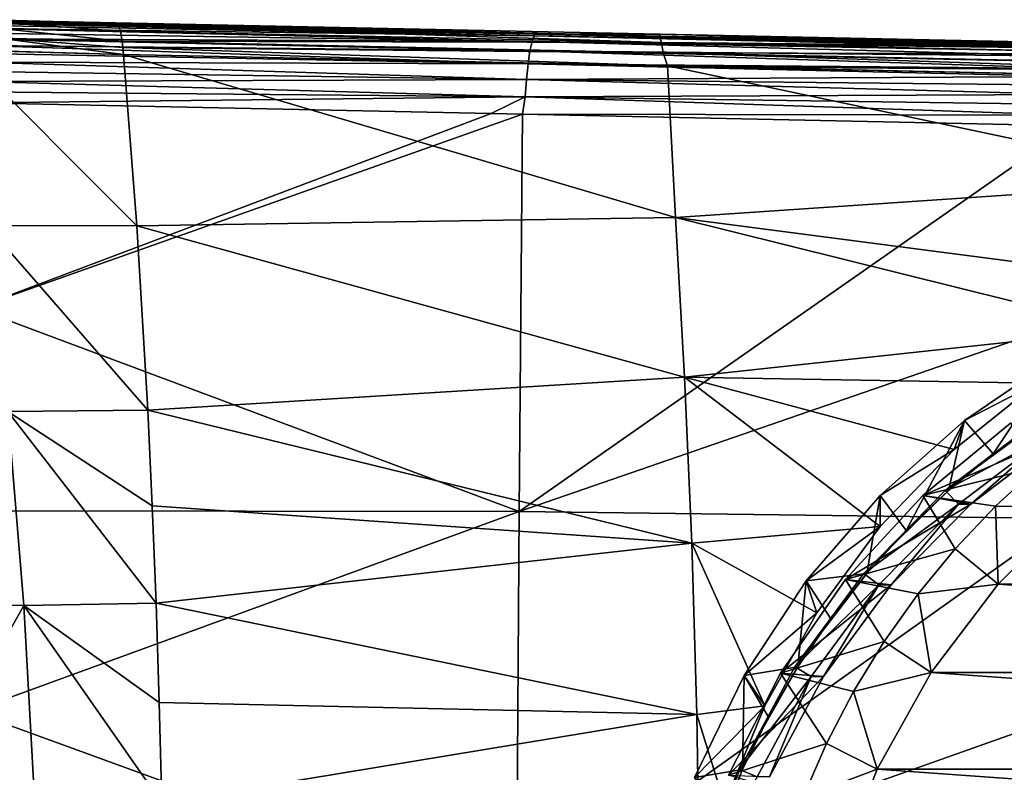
# Model space of a CAD drawing. Header units: metres. Extents: x -27 to 243, y -26 to 26.
# Tile 82 of 88: x 204 to 218, y 5 to 15. Entities that reach past the tile are written whole.
import ezdxf

# ---------------------------------------------------------------- set-up
doc = ezdxf.new("R2010")
doc.units = ezdxf.units.M
doc.layers.add('solid_ASS_SW0001', color=7, linetype='CONTINUOUS')

msp = doc.modelspace()

# ---------------------------------------------------------------- linework, layer by layer
at = {"layer": 'solid_ASS_SW0001'}
for points in [[(202.988174, 15.356113, 132.915359), (204.332657, 15.322329, 135.907257), (204.686844, 15.322054, 133.194702)], [(203.507889, 15.354097, 130.232178), (202.988174, 15.356113, 132.915359), (204.686844, 15.322054, 133.194702)], [(205.04068, 15.321774, 130.487106), (204.027527, 15.352083, 127.548981), (203.507889, 15.354097, 130.232178)], [(204.857513, 15.321918, 131.888535), (205.04068, 15.321774, 130.487106), (203.507889, 15.354097, 130.232178)], [(203.507889, 15.354097, 130.232178), (204.686844, 15.322054, 133.194702), (204.857513, 15.321918, 131.888535)], [(211.639389, 15.136594, 139.751373), (203.940353, 15.285421, 138.896957), (203.920471, 15.23938, 139.044556)], [(211.639389, 15.136594, 139.751373), (203.961075, 15.313292, 138.74501), (203.940353, 15.285421, 138.896957)], [(203.961075, 15.313292, 138.74501), (211.641495, 15.161699, 139.498795), (203.982544, 15.322595, 138.590927)], [(211.639389, 15.136594, 139.751373), (211.641495, 15.161699, 139.498795), (203.961075, 15.313292, 138.74501)], [(203.96463, 15.365916, 124.758194), (204.858032, 15.341974, 124.940536), (205.764313, 15.313796, 124.958344)], [(204.010956, 15.336893, 124.524101), (203.96463, 15.365916, 124.758194), (205.764313, 15.313796, 124.958344)], [(204.027527, 15.352083, 127.548981), (204.858032, 15.341974, 124.940536), (203.96463, 15.365916, 124.758194)], [(211.198975, 15.17099, 139.448441), (204.332657, 15.322329, 135.907257), (203.982544, 15.322595, 138.590927)], [(211.198975, 15.17099, 139.448441), (203.982544, 15.322595, 138.590927), (211.641495, 15.161699, 139.498795)], [(204.010956, 15.336893, 124.524101), (205.764313, 15.313796, 124.958344), (205.780624, 15.29134, 124.838959)], [(204.010956, 15.336893, 124.524101), (205.780624, 15.29134, 124.838959), (205.810806, 15.203319, 124.612755)], [(204.060547, 15.248016, 124.297935), (204.010956, 15.336893, 124.524101), (205.810806, 15.203319, 124.612755)], [(204.027527, 15.352083, 127.548981), (205.394089, 15.321492, 127.783035), (204.858032, 15.341974, 124.940536)], [(205.04068, 15.321774, 130.487106), (205.394089, 15.321492, 127.783035), (204.027527, 15.352083, 127.548981)], [(211.198975, 15.17099, 139.448441), (204.686844, 15.322054, 133.194702), (204.332657, 15.322329, 135.907257)], [(211.198975, 15.17099, 139.448441), (204.857513, 15.321918, 131.888535), (204.686844, 15.322054, 133.194702)], [(211.198975, 15.17099, 139.448441), (205.04068, 15.321774, 130.487106), (204.857513, 15.321918, 131.888535)], [(204.858032, 15.341974, 124.940536), (205.747482, 15.321211, 125.079491), (205.764313, 15.313796, 124.958344)], [(205.394089, 15.321492, 127.783035), (205.747482, 15.321211, 125.079491), (204.858032, 15.341974, 124.940536)], [(211.198975, 15.17099, 139.448441), (205.394089, 15.321492, 127.783035), (205.04068, 15.321774, 130.487106)], [(211.198975, 15.17099, 139.448441), (205.747482, 15.321211, 125.079491), (205.394089, 15.321492, 127.783035)], [(205.747482, 15.321211, 125.079491), (213.416275, 15.159902, 126.06823), (213.40625, 15.131695, 125.824989)], [(205.764313, 15.313796, 124.958344), (205.747482, 15.321211, 125.079491), (213.40625, 15.131695, 125.824989)], [(211.641495, 15.161699, 139.498795), (213.416275, 15.159902, 126.06823), (205.747482, 15.321211, 125.079491)], [(211.198975, 15.17099, 139.448441), (211.641495, 15.161699, 139.498795), (205.747482, 15.321211, 125.079491)], [(205.780624, 15.29134, 124.838959), (205.764313, 15.313796, 124.958344), (213.40625, 15.131695, 125.824989)], [(205.780624, 15.29134, 124.838959), (213.40625, 15.131695, 125.824989), (213.434113, 15.042705, 125.594597)], [(205.810806, 15.203319, 124.612755), (205.780624, 15.29134, 124.838959), (213.434113, 15.042705, 125.594597)], [(211.60965, 15.058658, 140.00412), (203.901443, 15.175818, 139.185669), (203.883209, 15.095662, 139.318192)], [(211.60965, 15.058658, 140.00412), (203.920471, 15.23938, 139.044556), (203.901443, 15.175818, 139.185669)], [(211.639389, 15.136594, 139.751373), (203.920471, 15.23938, 139.044556), (211.60965, 15.058658, 140.00412)], [(204.060547, 15.248016, 124.297935), (205.810806, 15.203319, 124.612755), (205.836212, 15.062544, 124.414352)], [(204.102158, 15.104932, 124.099709), (204.060547, 15.248016, 124.297935), (205.836212, 15.062544, 124.414352)], [(205.836212, 15.062544, 124.414352), (205.810806, 15.203319, 124.612755), (213.434113, 15.042705, 125.594597)], [(211.639389, 15.136594, 139.751373), (211.60965, 15.058658, 140.00412), (219.330475, 14.962232, 140.653687)], [(211.639389, 15.136594, 139.751373), (219.363464, 14.999657, 140.346298), (211.641495, 15.161699, 139.498795)], [(211.639389, 15.136594, 139.751373), (219.347046, 14.990235, 140.501114), (219.363464, 14.999657, 140.346298)], [(211.639389, 15.136594, 139.751373), (219.330475, 14.962232, 140.653687), (219.347046, 14.990235, 140.501114)], [(211.641495, 15.161699, 139.498795), (219.363464, 14.999657, 140.346298), (213.416275, 15.159902, 126.06823)], [(221.011261, 14.992723, 126.966522), (213.40625, 15.131695, 125.824989), (213.416275, 15.159902, 126.06823)], [(221.027145, 14.969933, 126.846161), (213.434113, 15.042705, 125.594597), (213.40625, 15.131695, 125.824989)], [(221.011261, 14.992723, 126.966522), (221.027145, 14.969933, 126.846161), (213.40625, 15.131695, 125.824989)], [(220.994736, 15.00038, 127.088707), (221.011261, 14.992723, 126.966522), (213.416275, 15.159902, 126.06823)], [(213.946503, 15.148748, 126.136559), (220.994736, 15.00038, 127.088707), (213.416275, 15.159902, 126.06823)], [(219.363464, 14.999657, 140.346298), (213.946503, 15.148748, 126.136559), (213.416275, 15.159902, 126.06823)], [(220.179108, 14.999925, 133.717468), (220.994736, 15.00038, 127.088707), (213.946503, 15.148748, 126.136559)], [(219.363464, 14.999657, 140.346298), (220.179108, 14.999925, 133.717468), (213.946503, 15.148748, 126.136559)], [(211.553482, 14.741962, 140.450867), (203.865952, 15.000066, 139.440186), (203.850067, 14.890396, 139.549942)], [(211.580322, 14.925329, 140.243088), (203.883209, 15.095662, 139.318192), (203.865952, 15.000066, 139.440186)], [(211.580322, 14.925329, 140.243088), (203.865952, 15.000066, 139.440186), (211.553482, 14.741962, 140.450867)], [(211.60965, 15.058658, 140.00412), (203.883209, 15.095662, 139.318192), (211.580322, 14.925329, 140.243088)], [(204.102158, 15.104932, 124.099709), (205.846649, 14.974853, 124.329338), (205.855347, 14.877342, 124.255562)], [(204.102158, 15.104932, 124.099709), (205.855347, 14.877342, 124.255562), (204.139816, 14.922441, 123.947342)], [(204.102158, 15.104932, 124.099709), (205.836212, 15.062544, 124.414352), (205.846649, 14.974853, 124.329338)], [(205.836212, 15.062544, 124.414352), (213.434113, 15.042705, 125.594597), (213.457123, 14.899174, 125.392868)], [(205.846649, 14.974853, 124.329338), (205.836212, 15.062544, 124.414352), (213.457123, 14.899174, 125.392868)], [(211.60965, 15.058658, 140.00412), (211.580322, 14.925329, 140.243088), (219.297867, 14.852378, 140.943222)], [(211.60965, 15.058658, 140.00412), (219.313995, 14.916062, 140.801743), (219.330475, 14.962232, 140.653687)], [(211.60965, 15.058658, 140.00412), (219.297867, 14.852378, 140.943222), (219.313995, 14.916062, 140.801743)], [(221.056061, 14.880591, 126.618233), (213.457123, 14.899174, 125.392868), (213.434113, 15.042705, 125.594597)], [(221.027145, 14.969933, 126.846161), (221.056061, 14.880591, 126.618233), (213.434113, 15.042705, 125.594597)], [(203.560898, 14.940341, 123.805214), (205.855347, 14.877342, 124.255562), (206.041519, 12.460463, 122.833473)], [(204.139816, 14.922441, 123.947342), (205.855347, 14.877342, 124.255562), (203.560898, 14.940341, 123.805214)], [(203.560898, 14.940341, 123.805214), (206.041519, 12.460463, 122.833473), (203.926788, 12.463377, 122.381622)], [(211.553482, 14.741962, 140.450867), (203.850067, 14.890396, 139.549942), (203.835602, 14.768382, 139.645721)], [(205.846649, 14.974853, 124.329338), (213.517288, 14.715104, 125.241989), (205.855347, 14.877342, 124.255562)], [(205.846649, 14.974853, 124.329338), (213.457123, 14.899174, 125.392868), (213.517288, 14.715104, 125.241989)], [(205.855347, 14.877342, 124.255562), (213.517288, 14.715104, 125.241989), (213.629791, 12.578229, 123.963844)], [(206.041519, 12.460463, 122.833473), (205.855347, 14.877342, 124.255562), (213.629791, 12.578229, 123.963844)], [(211.580322, 14.925329, 140.243088), (211.553482, 14.741962, 140.450867), (219.267502, 14.676372, 141.198349)], [(211.580322, 14.925329, 140.243088), (219.282288, 14.772091, 141.076065), (219.297867, 14.852378, 140.943222)], [(211.580322, 14.925329, 140.243088), (219.267502, 14.676372, 141.198349), (219.282288, 14.772091, 141.076065)], [(221.089172, 14.649, 126.333504), (213.517288, 14.715104, 125.241989), (213.457123, 14.899174, 125.392868)], [(221.079742, 14.737839, 126.418747), (221.089172, 14.649, 126.333504), (213.457123, 14.899174, 125.392868)], [(221.056061, 14.880591, 126.618233), (221.079742, 14.737839, 126.418747), (213.457123, 14.899174, 125.392868)], [(211.530991, 14.520905, 140.613388), (203.835602, 14.768382, 139.645721), (203.822937, 14.635883, 139.726196)], [(211.553482, 14.741962, 140.450867), (203.835602, 14.768382, 139.645721), (211.530991, 14.520905, 140.613388)], [(211.553482, 14.741962, 140.450867), (211.530991, 14.520905, 140.613388), (219.253723, 14.566607, 141.308289)], [(211.553482, 14.741962, 140.450867), (219.253723, 14.566607, 141.308289), (219.267502, 14.676372, 141.198349)], [(213.517288, 14.715104, 125.241989), (221.096756, 14.55023, 126.259804), (221.206085, 13.090888, 125.371216)], [(214.067139, 14.703626, 125.313156), (221.096756, 14.55023, 126.259804), (213.517288, 14.715104, 125.241989)], [(213.517288, 14.715104, 125.241989), (221.206085, 13.090888, 125.371216), (213.629791, 12.578229, 123.963844)], [(221.089172, 14.649, 126.333504), (214.067139, 14.703626, 125.313156), (213.517288, 14.715104, 125.241989)], [(221.089172, 14.649, 126.333504), (221.096756, 14.55023, 126.259804), (214.067139, 14.703626, 125.313156)], [(211.530991, 14.520905, 140.613388), (203.822937, 14.635883, 139.726196), (203.813675, 14.494783, 139.790482)], [(211.530991, 14.520905, 140.613388), (219.24115, 14.444343, 141.404358), (219.253723, 14.566607, 141.308289)], [(211.514053, 14.278844, 140.723099), (203.813675, 14.494783, 139.790482), (203.808548, 14.347289, 139.837753)], [(211.530991, 14.520905, 140.613388), (203.813675, 14.494783, 139.790482), (211.514053, 14.278844, 140.723099)], [(211.530991, 14.520905, 140.613388), (211.514053, 14.278844, 140.723099), (219.22995, 14.311388, 141.485138)], [(211.530991, 14.520905, 140.613388), (219.22995, 14.311388, 141.485138), (219.24115, 14.444343, 141.404358)], [(211.514053, 14.278844, 140.723099), (203.808548, 14.347289, 139.837753), (203.80777, 14.196465, 139.867111)], [(211.514053, 14.278844, 140.723099), (219.220322, 14.169816, 141.549393), (219.22995, 14.311388, 141.485138)], [(203.763641, 11.301694, 140.21489), (211.03186, 14.04285, 140.726105), (203.80777, 14.196465, 139.867111)], [(211.03186, 14.04285, 140.726105), (211.514053, 14.278844, 140.723099), (203.80777, 14.196465, 139.867111)], [(211.03186, 14.04285, 140.726105), (211.476608, 14.033485, 140.776718), (211.514053, 14.278844, 140.723099)], [(211.514053, 14.278844, 140.723099), (211.476608, 14.033485, 140.776718), (219.212372, 14.021747, 141.596252)], [(211.514053, 14.278844, 140.723099), (219.212372, 14.021747, 141.596252), (219.220322, 14.169816, 141.549393)], [(203.763641, 11.301694, 140.21489), (211.476608, 14.033485, 140.776718), (211.03186, 14.04285, 140.726105)], [(211.42775, 8.435673, 141.370422), (211.476608, 14.033485, 140.776718), (203.763641, 11.301694, 140.21489)], [(211.42775, 8.435673, 141.370422), (219.206284, 13.871444, 141.624878), (211.476608, 14.033485, 140.776718)], [(211.476608, 14.033485, 140.776718), (219.206284, 13.871444, 141.624878), (219.212372, 14.021747, 141.596252)], [(219.166565, 11.107761, 141.947372), (219.206284, 13.871444, 141.624878), (211.42775, 8.435673, 141.370422)], [(213.629791, 12.578229, 123.963844), (221.206085, 13.090888, 125.371216), (221.303833, 11.577252, 124.576851)], [(206.041519, 12.460463, 122.833473), (213.629791, 12.578229, 123.963844), (213.757919, 10.327747, 122.899376)], [(213.629791, 12.578229, 123.963844), (221.303833, 11.577252, 124.576851), (219.980988, 11.000564, 124.096779)], [(213.629791, 12.578229, 123.963844), (219.980988, 11.000564, 124.096779), (213.757919, 10.327747, 122.899376)], [(203.926788, 12.463377, 122.381622), (206.041519, 12.460463, 122.833473), (206.19548, 9.863839, 121.657394)], [(203.926788, 12.463377, 122.381622), (206.19548, 9.863839, 121.657394), (204.225098, 9.843403, 121.226051)], [(206.19548, 9.863839, 121.657394), (206.041519, 12.460463, 122.833473), (213.757919, 10.327747, 122.899376)], [(211.42775, 8.435673, 141.370422), (203.763641, 11.301694, 140.21489), (203.729889, 8.44451, 140.480881)], [(219.135696, 8.337673, 142.198257), (219.166565, 11.107761, 141.947372), (211.42775, 8.435673, 141.370422)], [(213.757919, 10.327747, 122.899376), (219.980988, 11.000564, 124.096779), (218.722809, 10.242258, 123.571953)], [(219.01297, 10.608798, 125.352844), (217.700851, 9.718543, 125.121483), (218.722809, 10.242258, 123.571953)], [(218.106873, 9.246249, 125.903877), (217.700851, 9.718543, 125.121483), (219.01297, 10.608798, 125.352844)], [(218.773849, 9.716476, 126.021477), (218.106873, 9.246249, 125.903877), (219.01297, 10.608798, 125.352844)], [(206.19548, 9.863839, 121.657394), (213.757919, 10.327747, 122.899376), (213.858902, 7.986833, 122.048271)], [(213.757919, 10.327747, 122.899376), (218.722809, 10.242258, 123.571953), (217.557678, 9.309622, 123.027489)], [(213.757919, 10.327747, 122.899376), (217.557678, 9.309622, 123.027489), (216.515671, 8.221986, 122.493881)], [(213.757919, 10.327747, 122.899376), (216.515671, 8.221986, 122.493881), (213.858902, 7.986833, 122.048271)], [(217.700851, 9.718543, 125.121483), (217.557678, 9.309622, 123.027489), (218.722809, 10.242258, 123.571953)], [(204.225098, 9.843403, 121.226051), (206.19548, 9.863839, 121.657394), (206.259048, 8.515562, 121.171799)], [(206.259048, 8.515562, 121.171799), (206.19548, 9.863839, 121.657394), (213.858902, 7.986833, 122.048271)], [(204.225098, 9.843403, 121.226051), (204.451553, 7.111631, 120.348869), (202.65535, 7.149414, 119.716339)], [(204.225098, 9.843403, 121.226051), (206.259048, 8.515562, 121.171799), (206.313248, 7.141299, 120.757774)], [(204.225098, 9.843403, 121.226051), (206.313248, 7.141299, 120.757774), (204.451553, 7.111631, 120.348869)], [(217.700851, 9.718543, 125.121483), (216.514481, 8.662058, 124.912292), (217.557678, 9.309622, 123.027489)], [(216.880371, 8.16708, 125.687607), (216.514481, 8.662058, 124.912292), (217.700851, 9.718543, 125.121483)], [(217.47464, 8.728905, 125.792397), (216.880371, 8.16708, 125.687607), (217.700851, 9.718543, 125.121483)], [(217.43222, 8.728908, 126.03302), (218.773849, 9.716476, 126.021477), (218.731415, 9.716478, 126.262108)], [(217.43222, 8.728908, 126.03302), (218.731415, 9.716478, 126.262108), (218.889511, 9.506115, 126.143417)], [(217.43222, 8.728908, 126.03302), (218.106873, 9.246249, 125.903877), (218.773849, 9.716476, 126.021477)], [(218.106873, 9.246249, 125.903877), (217.47464, 8.728905, 125.792397), (217.700851, 9.718543, 125.121483)], [(219.063156, 9.506107, 125.158607), (218.349808, 9.681081, 125.032822), (217.114273, 8.660391, 124.814964)], [(218.743881, 9.06458, 118.197411), (217.114273, 8.660391, 124.814964), (218.349808, 9.681081, 125.032822)], [(217.792084, 8.539897, 124.934486), (219.063156, 9.506107, 125.158607), (217.114273, 8.660391, 124.814964)], [(217.43222, 8.728908, 126.03302), (218.889511, 9.506115, 126.143417), (217.618439, 8.539903, 125.919289)], [(217.618439, 8.539903, 125.919289), (218.889511, 9.506115, 126.143417), (217.792084, 8.539897, 124.934486)], [(218.889511, 9.506115, 126.143417), (219.063156, 9.506107, 125.158607), (217.792084, 8.539897, 124.934486)], [(216.514481, 8.662058, 124.912292), (216.515671, 8.221986, 122.493881), (217.557678, 9.309622, 123.027489)], [(217.43222, 8.728908, 126.03302), (217.47464, 8.728905, 125.792397), (218.106873, 9.246249, 125.903877)], [(218.743881, 9.06458, 118.197411), (218.138062, 8.508688, 118.090591), (217.114273, 8.660391, 124.814964)], [(219.280518, 8.504298, 117.581238), (218.138062, 8.508688, 118.090591), (218.743881, 9.06458, 118.197411)], [(216.514481, 8.662058, 124.912292), (215.474045, 7.457374, 124.728836), (216.515671, 8.221986, 122.493881)], [(216.327087, 7.563638, 125.59005), (215.474045, 7.457374, 124.728836), (216.514481, 8.662058, 124.912292)], [(217.792084, 8.539897, 124.934486), (217.114273, 8.660391, 124.814964), (216.027115, 7.478374, 124.623276)], [(217.571976, 7.911097, 117.990768), (216.027115, 7.478374, 124.623276), (217.114273, 8.660391, 124.814964)], [(216.284653, 7.563642, 125.830673), (217.47464, 8.728905, 125.792397), (217.43222, 8.728908, 126.03302)], [(216.284653, 7.563642, 125.830673), (217.43222, 8.728908, 126.03302), (217.618439, 8.539903, 125.919289)], [(216.284653, 7.563642, 125.830673), (216.880371, 8.16708, 125.687607), (217.47464, 8.728905, 125.792397)], [(216.880371, 8.16708, 125.687607), (216.327087, 7.563638, 125.59005), (216.514481, 8.662058, 124.912292)], [(218.138062, 8.508688, 118.090591), (217.571976, 7.911097, 117.990768), (217.114273, 8.660391, 124.814964)], [(206.313248, 7.141299, 120.757774), (206.259048, 8.515562, 121.171799), (213.858902, 7.986833, 122.048271)], [(216.669373, 7.399842, 124.736519), (217.792084, 8.539897, 124.934486), (216.027115, 7.478374, 124.623276)], [(216.284653, 7.563642, 125.830673), (217.618439, 8.539903, 125.919289), (216.495712, 7.399847, 125.721329)], [(216.495712, 7.399847, 125.721329), (217.618439, 8.539903, 125.919289), (216.669373, 7.399842, 124.736519)], [(217.618439, 8.539903, 125.919289), (217.792084, 8.539897, 124.934486), (216.669373, 7.399842, 124.736519)], [(218.176498, 7.409354, 117.386566), (217.571976, 7.911097, 117.990768), (218.138062, 8.508688, 118.090591)], [(219.280518, 8.504298, 117.581238), (218.176498, 7.409354, 117.386566), (218.138062, 8.508688, 118.090591)], [(234.587555, 7.409349, 120.280281), (218.176498, 7.409354, 117.386566), (219.280518, 8.504298, 117.581238)], [(211.42775, 8.435673, 141.370422), (203.729889, 8.44451, 140.480881), (203.706207, 5.61468, 140.667542)], [(211.42775, 8.435673, 141.370422), (203.706207, 5.61468, 140.667542), (211.390411, 2.814529, 141.663284)], [(219.135696, 8.337673, 142.198257), (211.42775, 8.435673, 141.370422), (211.390411, 2.814529, 141.663284)], [(219.113617, 5.561685, 142.377594), (219.135696, 8.337673, 142.198257), (211.390411, 2.814529, 141.663284)], [(213.858902, 7.986833, 122.048271), (216.515671, 8.221986, 122.493881), (215.620621, 7.007321, 122.000977)], [(215.474045, 7.457374, 124.728836), (215.620621, 7.007321, 122.000977), (216.515671, 8.221986, 122.493881)], [(216.284653, 7.563642, 125.830673), (216.327087, 7.563638, 125.59005), (216.880371, 8.16708, 125.687607)], [(206.313248, 7.141299, 120.757774), (213.858902, 7.986833, 122.048271), (213.933014, 5.576275, 121.416672)], [(213.858902, 7.986833, 122.048271), (215.620621, 7.007321, 122.000977), (214.887131, 5.697407, 121.573502)], [(213.858902, 7.986833, 122.048271), (214.887131, 5.697407, 121.573502), (213.933014, 5.576275, 121.416672)], [(217.571976, 7.911097, 117.990768), (217.048462, 7.274815, 117.89846), (216.027115, 7.478374, 124.623276)], [(218.176498, 7.409354, 117.386566), (217.048462, 7.274815, 117.89846), (217.571976, 7.911097, 117.990768)], [(215.312088, 6.244401, 125.659187), (216.327087, 7.563638, 125.59005), (216.284653, 7.563642, 125.830673)], [(215.312088, 6.244401, 125.659187), (216.284653, 7.563642, 125.830673), (216.495712, 7.399847, 125.721329)], [(215.312088, 6.244401, 125.659187), (215.817596, 6.921653, 125.500214), (216.327087, 7.563638, 125.59005)], [(216.327087, 7.563638, 125.59005), (215.817596, 6.921653, 125.500214), (215.474045, 7.457374, 124.728836)], [(215.474045, 7.457374, 124.728836), (214.597305, 6.125022, 124.574242), (215.620621, 7.007321, 122.000977)], [(215.354523, 6.244398, 125.418556), (214.597305, 6.125022, 124.574242), (215.474045, 7.457374, 124.728836)], [(216.669373, 7.399842, 124.736519), (216.027115, 7.478374, 124.623276), (215.108597, 6.157052, 124.461311)], [(216.570023, 6.602877, 117.814102), (215.108597, 6.157052, 124.461311), (216.027115, 7.478374, 124.623276)], [(215.717865, 6.109155, 124.568741), (216.669373, 7.399842, 124.736519), (215.108597, 6.157052, 124.461311)], [(215.312088, 6.244401, 125.659187), (216.495712, 7.399847, 125.721329), (215.54422, 6.109157, 125.553551)], [(215.817596, 6.921653, 125.500214), (215.354523, 6.244398, 125.418556), (215.474045, 7.457374, 124.728836)], [(215.54422, 6.109157, 125.553551), (216.495712, 7.399847, 125.721329), (215.717865, 6.109155, 124.568741)], [(216.495712, 7.399847, 125.721329), (216.669373, 7.399842, 124.736519), (215.717865, 6.109155, 124.568741)], [(217.048462, 7.274815, 117.89846), (216.570023, 6.602877, 117.814102), (216.027115, 7.478374, 124.623276)], [(218.176498, 7.409354, 117.386566), (217.234589, 6.168084, 117.220482), (217.048462, 7.274815, 117.89846)], [(235.52948, 6.168067, 120.446365), (217.234589, 6.168084, 117.220482), (218.176498, 7.409354, 117.386566)], [(235.52948, 6.168067, 120.446365), (218.176498, 7.409354, 117.386566), (234.587555, 7.409349, 120.280281)], [(217.234589, 6.168084, 117.220482), (216.570023, 6.602877, 117.814102), (217.048462, 7.274815, 117.89846)], [(204.451553, 7.111631, 120.348869), (202.880875, 4.319652, 119.143776), (202.65535, 7.149414, 119.716339)], [(204.451553, 7.111631, 120.348869), (204.60379, 4.299215, 119.759239), (202.880875, 4.319652, 119.143776)], [(204.451553, 7.111631, 120.348869), (206.313248, 7.141299, 120.757774), (206.357895, 5.74526, 120.416695)], [(204.451553, 7.111631, 120.348869), (206.357895, 5.74526, 120.416695), (206.392868, 4.330903, 120.149544)], [(204.451553, 7.111631, 120.348869), (206.392868, 4.330903, 120.149544), (204.60379, 4.299215, 119.759239)], [(206.357895, 5.74526, 120.416695), (206.313248, 7.141299, 120.757774), (213.933014, 5.576275, 121.416672)], [(214.597305, 6.125022, 124.574242), (214.887131, 5.697407, 121.573502), (215.620621, 7.007321, 122.000977)], [(215.312088, 6.244401, 125.659187), (215.354523, 6.244398, 125.418556), (215.817596, 6.921653, 125.500214)], [(216.570023, 6.602877, 117.814102), (216.139038, 5.898645, 117.738106), (215.108597, 6.157052, 124.461311)], [(217.234589, 6.168084, 117.220482), (216.139038, 5.898645, 117.738106), (216.570023, 6.602877, 117.814102)], [(214.534317, 4.798043, 125.522041), (215.354523, 6.244398, 125.418556), (215.312088, 6.244401, 125.659187)], [(214.534317, 4.798043, 125.522041), (215.312088, 6.244401, 125.659187), (215.54422, 6.109157, 125.553551)], [(214.534317, 4.798043, 125.522041), (214.940201, 5.535322, 125.345505), (215.354523, 6.244398, 125.418556)], [(215.354523, 6.244398, 125.418556), (214.940201, 5.535322, 125.345505), (214.597305, 6.125022, 124.574242)], [(214.597305, 6.125022, 124.574242), (213.899353, 4.687872, 124.451172), (214.887131, 5.697407, 121.573502)], [(214.576736, 4.79804, 125.281418), (213.899353, 4.687872, 124.451172), (214.597305, 6.125022, 124.574242)], [(215.717865, 6.109155, 124.568741), (215.108597, 6.157052, 124.461311), (214.375824, 4.721043, 124.332108)], [(215.757599, 5.165509, 117.670845), (214.375824, 4.721043, 124.332108), (215.108597, 6.157052, 124.461311)], [(214.956955, 4.694116, 124.43457), (215.717865, 6.109155, 124.568741), (214.375824, 4.721043, 124.332108)], [(214.534317, 4.798043, 125.522041), (215.54422, 6.109157, 125.553551), (214.783295, 4.69411, 125.41938)], [(214.940201, 5.535322, 125.345505), (214.576736, 4.79804, 125.281418), (214.597305, 6.125022, 124.574242)], [(214.783295, 4.69411, 125.41938), (215.54422, 6.109157, 125.553551), (214.956955, 4.694116, 124.43457)], [(215.54422, 6.109157, 125.553551), (215.717865, 6.109155, 124.568741), (214.956955, 4.694116, 124.43457)], [(216.139038, 5.898645, 117.738106), (215.757599, 5.165509, 117.670845), (215.108597, 6.157052, 124.461311)], [(217.234589, 6.168084, 117.220482), (216.473328, 4.804966, 117.08625), (216.139038, 5.898645, 117.738106)], [(236.290726, 4.804942, 120.580597), (216.473328, 4.804966, 117.08625), (217.234589, 6.168084, 117.220482)], [(236.290726, 4.804942, 120.580597), (217.234589, 6.168084, 117.220482), (235.52948, 6.168067, 120.446365)], [(216.473328, 4.804966, 117.08625), (215.757599, 5.165509, 117.670845), (216.139038, 5.898645, 117.738106)], [(206.392868, 4.330903, 120.149544), (206.357895, 5.74526, 120.416695), (213.933014, 5.576275, 121.416672)], [(213.899353, 4.687872, 124.451172), (214.320313, 4.321084, 121.228447), (214.887131, 5.697407, 121.573502)], [(213.933014, 5.576275, 121.416672), (214.887131, 5.697407, 121.573502), (214.320313, 4.321084, 121.228447)], [(211.390411, 2.814529, 141.663284), (203.706207, 5.61468, 140.667542), (203.692261, 2.802963, 140.777435)], [(206.392868, 4.330903, 120.149544), (213.933014, 5.576275, 121.416672), (213.969376, 3.118248, 121.007927)], [(219.100372, 2.781762, 142.48526), (219.113617, 5.561685, 142.377594), (211.390411, 2.814529, 141.663284)], [(213.933014, 5.576275, 121.416672), (214.320313, 4.321084, 121.228447), (213.969376, 3.118248, 121.007927)], [(214.534317, 4.798043, 125.522041), (214.576736, 4.79804, 125.281418), (214.940201, 5.535322, 125.345505)], [(215.757599, 5.165509, 117.670845), (215.427582, 4.407096, 117.612656), (214.375824, 4.721043, 124.332108)], [(216.473328, 4.804966, 117.08625), (215.427582, 4.407096, 117.612656), (215.757599, 5.165509, 117.670845)], [(214.576736, 4.79804, 125.281418), (214.266022, 4.036308, 125.226624), (213.899353, 4.687872, 124.451172)], [(213.967178, 3.254011, 125.422043), (214.576736, 4.79804, 125.281418), (214.534317, 4.798043, 125.522041)], [(213.967178, 3.254011, 125.422043), (214.534317, 4.798043, 125.522041), (214.783295, 4.69411, 125.41938)], [(213.967178, 3.254011, 125.422043), (214.266022, 4.036308, 125.226624), (214.576736, 4.79804, 125.281418)], [(216.473328, 4.804966, 117.08625), (215.907791, 3.346927, 116.986534), (215.427582, 4.407096, 117.612656)], [(236.856262, 3.346908, 120.680313), (215.907791, 3.346927, 116.986534), (216.473328, 4.804966, 117.08625)], [(236.856262, 3.346908, 120.680313), (216.473328, 4.804966, 117.08625), (236.290726, 4.804942, 120.580597)]]:
    msp.add_3dface(points, dxfattribs=at)

doc.saveas('drawing.dxf')
